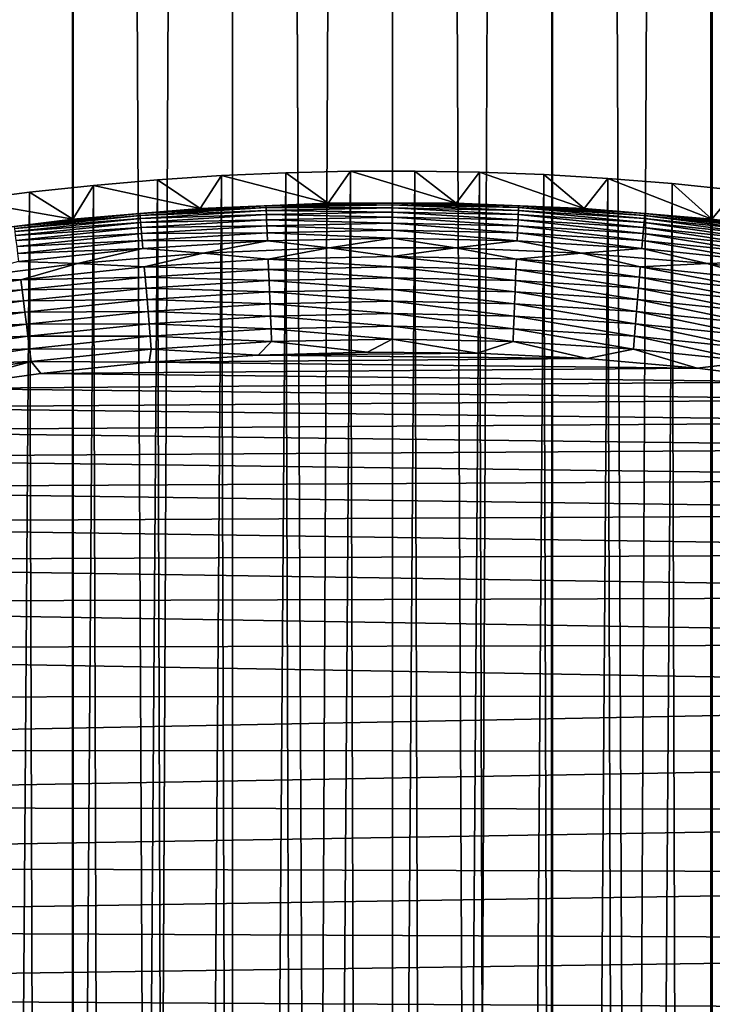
# Model space of a CAD drawing. Header units: millimetres. Extents: x -400 to 400, y -400 to 400.
# Tile 123 of 142: x -9 to 7, y 53 to 76. Entities that reach past the tile are written whole.
import ezdxf

# ---------------------------------------------------------------- set-up
doc = ezdxf.new("R2010")
doc.units = ezdxf.units.MM
doc.header["$LTSCALE"] = 33.374815
for name, color, linetype in [('1', 7, 'CONTINUOUS'), ('10', 7, 'CONTINUOUS'), ('11', 7, 'CONTINUOUS'), ('12', 7, 'CONTINUOUS'), ('2', 7, 'CONTINUOUS'), ('7', 7, 'CONTINUOUS'), ('9', 7, 'CONTINUOUS')]:
    doc.layers.add(name, color=color, linetype=linetype)

msp = doc.modelspace()

# ---------------------------------------------------------------- linework, layer by layer
at = {"layer": '1', "color": 253, "linetype": 'Continuous', "true_color": 0x98aaaf}
for points in [[(-11.204, 399.843, -0.963), (-7.492, -399.93, -0.928), (-7.467, 399.93, -0.928), (-11.204, 399.843, -0.963)], [(-7.492, -399.93, -0.928), (-3.754, -399.982, -0.907), (-7.467, 399.93, -0.928), (-7.492, -399.93, -0.928)], [(-7.467, 399.93, -0.928), (-3.754, -399.982, -0.907), (-3.729, 399.983, -0.907), (-7.467, 399.93, -0.928)], [(-3.754, -399.982, -0.907), (-0.013, -400, -0.9), (-3.729, 399.983, -0.907), (-3.754, -399.982, -0.907)], [(-0.013, -400, -0.9), (0.013, 400, -0.9), (-3.729, 399.983, -0.907), (-0.013, -400, -0.9)], [(3.728, -399.983, -0.907), (0.013, 400, -0.9), (-0.013, -400, -0.9), (3.728, -399.983, -0.907)], [(3.754, 399.982, -0.907), (0.013, 400, -0.9), (3.728, -399.983, -0.907), (3.754, 399.982, -0.907)], [(7.467, -399.93, -0.928), (3.754, 399.982, -0.907), (3.728, -399.983, -0.907), (7.467, -399.93, -0.928)], [(7.493, 399.93, -0.928), (3.754, 399.982, -0.907), (7.467, -399.93, -0.928), (7.493, 399.93, -0.928)], [(11.204, -399.843, -0.963), (7.493, 399.93, -0.928), (7.467, -399.93, -0.928), (11.204, -399.843, -0.963)], [(-11.23, -399.843, -0.963), (-7.492, -399.93, -0.928), (-11.204, 399.843, -0.963), (-11.23, -399.843, -0.963)]]:
    msp.add_3dface(points, dxfattribs=at)
at = {"layer": '10', "color": 254, "linetype": 'Continuous', "true_color": 0xcccccc}
for points in [[(-3.137, 67.928, 48.5), (-5.686, 67.762, 48.5), (4.558, 67.847, 48.5), (-3.137, 67.928, 48.5)], [(-0.578, 67.998, 48.5), (-3.137, 67.928, 48.5), (1.988, 67.971, 48.5), (-0.578, 67.998, 48.5)], [(1.988, 67.971, 48.5), (-3.137, 67.928, 48.5), (4.558, 67.847, 48.5), (1.988, 67.971, 48.5)], [(-5.686, 67.762, 48.5), (-8.222, 67.501, 48.5), (7.127, 67.626, 48.5), (-5.686, 67.762, 48.5)], [(4.558, 67.847, 48.5), (-5.686, 67.762, 48.5), (7.127, 67.626, 48.5), (4.558, 67.847, 48.5)], [(-8.222, 67.501, 48.5), (-10.741, 67.147, 48.5), (9.694, 67.306, 48.5), (-8.222, 67.501, 48.5)], [(7.127, 67.626, 48.5), (-8.222, 67.501, 48.5), (9.694, 67.306, 48.5), (7.127, 67.626, 48.5)], [(9.694, 67.306, 48.5), (-10.741, 67.147, 48.5), (12.253, 66.887, 48.5), (9.694, 67.306, 48.5)], [(-10.741, 67.147, 48.5), (-13.24, 66.699, 48.5), (12.253, 66.887, 48.5), (-10.741, 67.147, 48.5)], [(12.253, 66.887, 48.5), (-13.24, 66.699, 48.5), (14.802, 66.37, 48.5), (12.253, 66.887, 48.5)], [(-13.24, 66.699, 48.5), (-15.717, 66.159, 48.5), (14.802, 66.37, 48.5), (-13.24, 66.699, 48.5)], [(14.802, 66.37, 48.5), (-15.717, 66.159, 48.5), (17.337, 65.753, 48.5), (14.802, 66.37, 48.5)], [(-15.717, 66.159, 48.5), (-18.167, 65.529, 48.5), (17.337, 65.753, 48.5), (-15.717, 66.159, 48.5)], [(17.337, 65.753, 48.5), (-18.167, 65.529, 48.5), (19.854, 65.037, 48.5), (17.337, 65.753, 48.5)], [(-18.167, 65.529, 48.5), (-20.589, 64.808, 48.5), (19.854, 65.037, 48.5), (-18.167, 65.529, 48.5)], [(19.854, 65.037, 48.5), (-20.589, 64.808, 48.5), (22.35, 64.222, 48.5), (19.854, 65.037, 48.5)], [(-20.589, 64.808, 48.5), (-22.979, 64, 48.5), (22.35, 64.222, 48.5), (-20.589, 64.808, 48.5)], [(22.35, 64.222, 48.5), (-22.979, 64, 48.5), (24.821, 63.308, 48.5), (22.35, 64.222, 48.5)], [(-22.979, 64, 48.5), (-25.335, 63.105, 48.5), (24.821, 63.308, 48.5), (-22.979, 64, 48.5)], [(-25.335, 63.105, 48.5), (-27.653, 62.124, 48.5), (27.263, 62.296, 48.5), (-25.335, 63.105, 48.5)], [(24.821, 63.308, 48.5), (-25.335, 63.105, 48.5), (27.263, 62.296, 48.5), (24.821, 63.308, 48.5)], [(27.263, 62.296, 48.5), (-27.653, 62.124, 48.5), (29.673, 61.185, 48.5), (27.263, 62.296, 48.5)], [(-27.653, 62.124, 48.5), (-29.93, 61.059, 48.5), (29.673, 61.185, 48.5), (-27.653, 62.124, 48.5)], [(-29.93, 61.059, 48.5), (-32.165, 59.912, 48.5), (32.045, 59.976, 48.5), (-29.93, 61.059, 48.5)], [(29.673, 61.185, 48.5), (-29.93, 61.059, 48.5), (32.045, 59.976, 48.5), (29.673, 61.185, 48.5)], [(-32.165, 59.912, 48.5), (-34.354, 58.684, 48.5), (32.045, 59.976, 48.5), (-32.165, 59.912, 48.5)], [(32.045, 59.976, 48.5), (-34.354, 58.684, 48.5), (34.378, 58.67, 48.5), (32.045, 59.976, 48.5)], [(-34.354, 58.684, 48.5), (-36.495, 57.377, 48.5), (34.378, 58.67, 48.5), (-34.354, 58.684, 48.5)], [(34.378, 58.67, 48.5), (-36.495, 57.377, 48.5), (36.665, 57.269, 48.5), (34.378, 58.67, 48.5)], [(-36.495, 57.377, 48.5), (-38.585, 55.993, 48.5), (36.665, 57.269, 48.5), (-36.495, 57.377, 48.5)], [(36.665, 57.269, 48.5), (-38.585, 55.993, 48.5), (38.905, 55.771, 48.5), (36.665, 57.269, 48.5)], [(-38.585, 55.993, 48.5), (-40.622, 54.534, 48.5), (38.905, 55.771, 48.5), (-38.585, 55.993, 48.5)], [(38.905, 55.771, 48.5), (-40.622, 54.534, 48.5), (41.092, 54.18, 48.5), (38.905, 55.771, 48.5)], [(-40.622, 54.534, 48.5), (-42.603, 53, 48.5), (41.092, 54.18, 48.5), (-40.622, 54.534, 48.5)], [(41.092, 54.18, 48.5), (-42.603, 53, 48.5), (43.223, 52.496, 48.5), (41.092, 54.18, 48.5)], [(-42.603, 53, 48.5), (-44.526, 51.396, 48.5), (43.223, 52.496, 48.5), (-42.603, 53, 48.5)]]:
    msp.add_3dface(points, dxfattribs=at)
at = {"layer": '11', "color": 254, "linetype": 'Continuous', "true_color": 0xcccccc}
for points in [[(-7.364, 70.068, 47.496), (-5.8, 69.991, 47.697), (-4.424, 70.314, 47.496), (-7.364, 70.068, 47.496)], [(-5.8, 69.991, 47.697), (-2.902, 70.171, 47.697), (-4.424, 70.314, 47.496), (-5.8, 69.991, 47.697)], [(-4.424, 70.314, 47.496), (-2.902, 70.171, 47.697), (-1.475, 70.438, 47.496), (-4.424, 70.314, 47.496)], [(-2.902, 70.171, 47.697), (0, 70.231, 47.697), (-1.475, 70.438, 47.496), (-2.902, 70.171, 47.697)], [(-2.902, 70.171, 47.697), (0, 69.99, 47.879), (0, 70.231, 47.697), (-2.902, 70.171, 47.697)], [(-1.475, 70.438, 47.496), (0, 70.231, 47.697), (1.475, 70.438, 47.496), (-1.475, 70.438, 47.496)], [(0, 70.231, 47.697), (2.902, 70.171, 47.697), (1.475, 70.438, 47.496), (0, 70.231, 47.697)], [(0, 69.99, 47.879), (2.892, 69.93, 47.879), (0, 70.231, 47.697), (0, 69.99, 47.879)], [(0, 70.231, 47.697), (2.892, 69.93, 47.879), (2.902, 70.171, 47.697), (0, 70.231, 47.697)], [(1.475, 70.438, 47.496), (2.902, 70.171, 47.697), (4.424, 70.314, 47.496), (1.475, 70.438, 47.496)], [(2.902, 70.171, 47.697), (5.8, 69.991, 47.697), (4.424, 70.314, 47.496), (2.902, 70.171, 47.697)], [(4.424, 70.314, 47.496), (5.8, 69.991, 47.697), (7.364, 70.068, 47.496), (4.424, 70.314, 47.496)], [(-10.292, 69.698, 47.496), (-8.687, 69.691, 47.697), (-7.364, 70.068, 47.496), (-10.292, 69.698, 47.496)], [(-8.687, 69.691, 47.697), (-5.8, 69.991, 47.697), (-7.364, 70.068, 47.496), (-8.687, 69.691, 47.697)], [(-8.687, 69.691, 47.697), (-5.78, 69.751, 47.879), (-5.8, 69.991, 47.697), (-8.687, 69.691, 47.697)], [(-5.8, 69.991, 47.697), (-2.892, 69.93, 47.879), (-2.902, 70.171, 47.697), (-5.8, 69.991, 47.697)], [(-5.78, 69.751, 47.879), (-2.892, 69.93, 47.879), (-5.8, 69.991, 47.697), (-5.78, 69.751, 47.879)], [(-2.892, 69.93, 47.879), (0, 69.99, 47.879), (-2.902, 70.171, 47.697), (-2.892, 69.93, 47.879)], [(-2.892, 69.93, 47.879), (0, 69.734, 48.04), (0, 69.99, 47.879), (-2.892, 69.93, 47.879)], [(0, 69.734, 48.04), (2.882, 69.674, 48.04), (0, 69.99, 47.879), (0, 69.734, 48.04)], [(0, 69.99, 47.879), (2.882, 69.674, 48.04), (2.892, 69.93, 47.879), (0, 69.99, 47.879)], [(2.892, 69.93, 47.879), (5.78, 69.751, 47.879), (2.902, 70.171, 47.697), (2.892, 69.93, 47.879)], [(2.902, 70.171, 47.697), (5.78, 69.751, 47.879), (5.8, 69.991, 47.697), (2.902, 70.171, 47.697)], [(5.78, 69.751, 47.879), (8.657, 69.452, 47.879), (5.8, 69.991, 47.697), (5.78, 69.751, 47.879)], [(5.8, 69.991, 47.697), (8.687, 69.691, 47.697), (7.364, 70.068, 47.496), (5.8, 69.991, 47.697)], [(5.8, 69.991, 47.697), (8.657, 69.452, 47.879), (8.687, 69.691, 47.697), (5.8, 69.991, 47.697)], [(7.364, 70.068, 47.496), (8.687, 69.691, 47.697), (10.292, 69.698, 47.496), (7.364, 70.068, 47.496)], [(-5.78, 69.751, 47.879), (-2.882, 69.674, 48.04), (-2.892, 69.93, 47.879), (-5.78, 69.751, 47.879)], [(-2.882, 69.674, 48.04), (0, 69.734, 48.04), (-2.892, 69.93, 47.879), (-2.882, 69.674, 48.04)], [(2.882, 69.674, 48.04), (5.759, 69.496, 48.04), (2.892, 69.93, 47.879), (2.882, 69.674, 48.04)], [(2.892, 69.93, 47.879), (5.759, 69.496, 48.04), (5.78, 69.751, 47.879), (2.892, 69.93, 47.879)], [(-11.56, 69.273, 47.697), (-8.687, 69.691, 47.697), (-10.292, 69.698, 47.496), (-11.56, 69.273, 47.697)], [(-11.56, 69.273, 47.697), (-8.657, 69.452, 47.879), (-8.687, 69.691, 47.697), (-11.56, 69.273, 47.697)], [(-8.657, 69.452, 47.879), (-5.78, 69.751, 47.879), (-8.687, 69.691, 47.697), (-8.657, 69.452, 47.879)], [(-8.657, 69.452, 47.879), (-5.759, 69.496, 48.04), (-5.78, 69.751, 47.879), (-8.657, 69.452, 47.879)], [(-5.759, 69.496, 48.04), (-2.882, 69.674, 48.04), (-5.78, 69.751, 47.879), (-5.759, 69.496, 48.04)], [(-5.759, 69.496, 48.04), (-2.871, 69.406, 48.179), (-2.882, 69.674, 48.04), (-5.759, 69.496, 48.04)], [(-2.882, 69.674, 48.04), (0, 69.465, 48.179), (0, 69.734, 48.04), (-2.882, 69.674, 48.04)], [(-2.871, 69.406, 48.179), (0, 69.465, 48.179), (-2.882, 69.674, 48.04), (-2.871, 69.406, 48.179)], [(0, 69.465, 48.179), (2.871, 69.406, 48.179), (0, 69.734, 48.04), (0, 69.465, 48.179)], [(0, 69.734, 48.04), (2.871, 69.406, 48.179), (2.882, 69.674, 48.04), (0, 69.734, 48.04)], [(2.871, 69.406, 48.179), (5.736, 69.228, 48.179), (2.882, 69.674, 48.04), (2.871, 69.406, 48.179)], [(2.882, 69.674, 48.04), (5.736, 69.228, 48.179), (5.759, 69.496, 48.04), (2.882, 69.674, 48.04)], [(5.759, 69.496, 48.04), (8.626, 69.198, 48.04), (5.78, 69.751, 47.879), (5.759, 69.496, 48.04)], [(5.78, 69.751, 47.879), (8.626, 69.198, 48.04), (8.657, 69.452, 47.879), (5.78, 69.751, 47.879)], [(-11.52, 69.035, 47.879), (-8.657, 69.452, 47.879), (-11.56, 69.273, 47.697), (-11.52, 69.035, 47.879)], [(-11.52, 69.035, 47.879), (-8.626, 69.198, 48.04), (-8.657, 69.452, 47.879), (-11.52, 69.035, 47.879)], [(-8.626, 69.198, 48.04), (-5.759, 69.496, 48.04), (-8.657, 69.452, 47.879), (-8.626, 69.198, 48.04)], [(-8.626, 69.198, 48.04), (-5.736, 69.228, 48.179), (-5.759, 69.496, 48.04), (-8.626, 69.198, 48.04)], [(-5.736, 69.228, 48.179), (-2.871, 69.406, 48.179), (-5.759, 69.496, 48.04), (-5.736, 69.228, 48.179)], [(-5.736, 69.228, 48.179), (-2.859, 69.126, 48.293), (-2.871, 69.406, 48.179), (-5.736, 69.228, 48.179)], [(-2.871, 69.406, 48.179), (0, 69.185, 48.293), (0, 69.465, 48.179), (-2.871, 69.406, 48.179)], [(-2.859, 69.126, 48.293), (0, 69.185, 48.293), (-2.871, 69.406, 48.179), (-2.859, 69.126, 48.293)], [(0, 69.185, 48.293), (2.859, 69.126, 48.293), (0, 69.465, 48.179), (0, 69.185, 48.293)], [(0, 69.465, 48.179), (2.859, 69.126, 48.293), (2.871, 69.406, 48.179), (0, 69.465, 48.179)], [(2.859, 69.126, 48.293), (5.713, 68.949, 48.293), (2.871, 69.406, 48.179), (2.859, 69.126, 48.293)], [(2.871, 69.406, 48.179), (5.713, 68.949, 48.293), (5.736, 69.228, 48.179), (2.871, 69.406, 48.179)], [(5.736, 69.228, 48.179), (8.592, 68.932, 48.179), (5.759, 69.496, 48.04), (5.736, 69.228, 48.179)], [(5.759, 69.496, 48.04), (8.592, 68.932, 48.179), (8.626, 69.198, 48.04), (5.759, 69.496, 48.04)], [(-11.478, 68.783, 48.04), (-8.626, 69.198, 48.04), (-11.52, 69.035, 47.879), (-11.478, 68.783, 48.04)], [(-11.478, 68.783, 48.04), (-8.592, 68.932, 48.179), (-8.626, 69.198, 48.04), (-11.478, 68.783, 48.04)], [(-8.592, 68.932, 48.179), (-5.736, 69.228, 48.179), (-8.626, 69.198, 48.04), (-8.592, 68.932, 48.179)], [(-8.592, 68.932, 48.179), (-5.713, 68.949, 48.293), (-5.736, 69.228, 48.179), (-8.592, 68.932, 48.179)], [(-5.713, 68.949, 48.293), (-2.859, 69.126, 48.293), (-5.736, 69.228, 48.179), (-5.713, 68.949, 48.293)], [(-5.713, 68.949, 48.293), (-2.847, 68.838, 48.383), (-2.859, 69.126, 48.293), (-5.713, 68.949, 48.293)], [(-2.859, 69.126, 48.293), (0, 68.897, 48.383), (0, 69.185, 48.293), (-2.859, 69.126, 48.293)], [(-2.847, 68.838, 48.383), (0, 68.897, 48.383), (-2.859, 69.126, 48.293), (-2.847, 68.838, 48.383)], [(0, 68.897, 48.383), (2.847, 68.838, 48.383), (0, 69.185, 48.293), (0, 68.897, 48.383)], [(0, 69.185, 48.293), (2.847, 68.838, 48.383), (2.859, 69.126, 48.293), (0, 69.185, 48.293)], [(2.847, 68.838, 48.383), (5.689, 68.662, 48.383), (2.859, 69.126, 48.293), (2.847, 68.838, 48.383)], [(2.859, 69.126, 48.293), (5.689, 68.662, 48.383), (5.713, 68.949, 48.293), (2.859, 69.126, 48.293)], [(5.713, 68.949, 48.293), (8.558, 68.654, 48.293), (5.736, 69.228, 48.179), (5.713, 68.949, 48.293)], [(5.736, 69.228, 48.179), (8.558, 68.654, 48.293), (8.592, 68.932, 48.179), (5.736, 69.228, 48.179)], [(-11.434, 68.518, 48.179), (-8.592, 68.932, 48.179), (-11.478, 68.783, 48.04), (-11.434, 68.518, 48.179)], [(-11.434, 68.518, 48.179), (-8.558, 68.654, 48.293), (-8.592, 68.932, 48.179), (-11.434, 68.518, 48.179)], [(-8.558, 68.654, 48.293), (-5.713, 68.949, 48.293), (-8.592, 68.932, 48.179), (-8.558, 68.654, 48.293)], [(-8.558, 68.654, 48.293), (-5.689, 68.662, 48.383), (-5.713, 68.949, 48.293), (-8.558, 68.654, 48.293)], [(-5.689, 68.662, 48.383), (-2.847, 68.838, 48.383), (-5.713, 68.949, 48.293), (-5.689, 68.662, 48.383)], [(-5.689, 68.662, 48.383), (-2.835, 68.543, 48.448), (-2.847, 68.838, 48.383), (-5.689, 68.662, 48.383)], [(-2.847, 68.838, 48.383), (0, 68.602, 48.448), (0, 68.897, 48.383), (-2.847, 68.838, 48.383)], [(-2.835, 68.543, 48.448), (0, 68.602, 48.448), (-2.847, 68.838, 48.383), (-2.835, 68.543, 48.448)], [(0, 68.602, 48.448), (2.835, 68.543, 48.448), (0, 68.897, 48.383), (0, 68.602, 48.448)], [(0, 68.897, 48.383), (2.835, 68.543, 48.448), (2.847, 68.838, 48.383), (0, 68.897, 48.383)], [(2.835, 68.543, 48.448), (5.665, 68.367, 48.448), (2.847, 68.838, 48.383), (2.835, 68.543, 48.448)], [(2.847, 68.838, 48.383), (5.665, 68.367, 48.448), (5.689, 68.662, 48.383), (2.847, 68.838, 48.383)], [(5.689, 68.662, 48.383), (8.522, 68.368, 48.383), (5.713, 68.949, 48.293), (5.689, 68.662, 48.383)], [(5.713, 68.949, 48.293), (8.522, 68.368, 48.383), (8.558, 68.654, 48.293), (5.713, 68.949, 48.293)], [(-11.388, 68.242, 48.293), (-8.558, 68.654, 48.293), (-11.434, 68.518, 48.179), (-11.388, 68.242, 48.293)], [(-11.388, 68.242, 48.293), (-8.522, 68.368, 48.383), (-8.558, 68.654, 48.293), (-11.388, 68.242, 48.293)], [(-8.522, 68.368, 48.383), (-5.689, 68.662, 48.383), (-8.558, 68.654, 48.293), (-8.522, 68.368, 48.383)], [(-8.522, 68.368, 48.383), (-5.665, 68.367, 48.448), (-5.689, 68.662, 48.383), (-8.522, 68.368, 48.383)], [(-5.665, 68.367, 48.448), (-2.835, 68.543, 48.448), (-5.689, 68.662, 48.383), (-5.665, 68.367, 48.448)], [(5.665, 68.367, 48.448), (8.486, 68.075, 48.448), (5.689, 68.662, 48.383), (5.665, 68.367, 48.448)], [(5.689, 68.662, 48.383), (8.486, 68.075, 48.448), (8.522, 68.368, 48.383), (5.689, 68.662, 48.383)], [(-5.665, 68.367, 48.448), (-2.823, 68.244, 48.487), (-2.835, 68.543, 48.448), (-5.665, 68.367, 48.448)], [(-2.835, 68.543, 48.448), (0, 68.302, 48.487), (0, 68.602, 48.448), (-2.835, 68.543, 48.448)], [(-2.823, 68.244, 48.487), (0, 68.302, 48.487), (-2.835, 68.543, 48.448), (-2.823, 68.244, 48.487)], [(0, 68.302, 48.487), (2.823, 68.244, 48.487), (0, 68.602, 48.448), (0, 68.302, 48.487)], [(0, 68.602, 48.448), (2.823, 68.244, 48.487), (2.835, 68.543, 48.448), (0, 68.602, 48.448)], [(2.823, 68.244, 48.487), (5.64, 68.069, 48.487), (2.835, 68.543, 48.448), (2.823, 68.244, 48.487)], [(2.835, 68.543, 48.448), (5.64, 68.069, 48.487), (5.665, 68.367, 48.448), (2.835, 68.543, 48.448)], [(-11.34, 67.957, 48.383), (-8.522, 68.368, 48.383), (-11.388, 68.242, 48.293), (-11.34, 67.957, 48.383)], [(-11.34, 67.957, 48.383), (-8.486, 68.075, 48.448), (-8.522, 68.368, 48.383), (-11.34, 67.957, 48.383)], [(-8.486, 68.075, 48.448), (-5.665, 68.367, 48.448), (-8.522, 68.368, 48.383), (-8.486, 68.075, 48.448)], [(-8.486, 68.075, 48.448), (-5.64, 68.069, 48.487), (-5.665, 68.367, 48.448), (-8.486, 68.075, 48.448)], [(-5.64, 68.069, 48.487), (-2.823, 68.244, 48.487), (-5.665, 68.367, 48.448), (-5.64, 68.069, 48.487)], [(-5.64, 68.069, 48.487), (-3.137, 67.928, 48.5), (-2.823, 68.244, 48.487), (-5.64, 68.069, 48.487)], [(-3.137, 67.928, 48.5), (-0.578, 67.998, 48.5), (-2.823, 68.244, 48.487), (-3.137, 67.928, 48.5)], [(-2.823, 68.244, 48.487), (-0.578, 67.998, 48.5), (0, 68.302, 48.487), (-2.823, 68.244, 48.487)], [(-0.578, 67.998, 48.5), (1.988, 67.971, 48.5), (0, 68.302, 48.487), (-0.578, 67.998, 48.5)], [(0, 68.302, 48.487), (1.988, 67.971, 48.5), (2.823, 68.244, 48.487), (0, 68.302, 48.487)], [(1.988, 67.971, 48.5), (4.558, 67.847, 48.5), (2.823, 68.244, 48.487), (1.988, 67.971, 48.5)], [(2.823, 68.244, 48.487), (4.558, 67.847, 48.5), (5.64, 68.069, 48.487), (2.823, 68.244, 48.487)], [(5.64, 68.069, 48.487), (8.448, 67.777, 48.487), (5.665, 68.367, 48.448), (5.64, 68.069, 48.487)], [(5.665, 68.367, 48.448), (8.448, 67.777, 48.487), (8.486, 68.075, 48.448), (5.665, 68.367, 48.448)], [(-11.291, 67.666, 48.448), (-8.486, 68.075, 48.448), (-11.34, 67.957, 48.383), (-11.291, 67.666, 48.448)], [(-11.291, 67.666, 48.448), (-8.448, 67.777, 48.487), (-8.486, 68.075, 48.448), (-11.291, 67.666, 48.448)], [(-8.448, 67.777, 48.487), (-5.64, 68.069, 48.487), (-8.486, 68.075, 48.448), (-8.448, 67.777, 48.487)], [(-8.448, 67.777, 48.487), (-5.686, 67.762, 48.5), (-5.64, 68.069, 48.487), (-8.448, 67.777, 48.487)], [(-5.686, 67.762, 48.5), (-3.137, 67.928, 48.5), (-5.64, 68.069, 48.487), (-5.686, 67.762, 48.5)], [(4.558, 67.847, 48.5), (7.127, 67.626, 48.5), (5.64, 68.069, 48.487), (4.558, 67.847, 48.5)], [(5.64, 68.069, 48.487), (7.127, 67.626, 48.5), (8.448, 67.777, 48.487), (5.64, 68.069, 48.487)], [(-11.242, 67.37, 48.487), (-8.448, 67.777, 48.487), (-11.291, 67.666, 48.448), (-11.242, 67.37, 48.487)], [(-11.242, 67.37, 48.487), (-10.741, 67.147, 48.5), (-8.448, 67.777, 48.487), (-11.242, 67.37, 48.487)], [(-10.741, 67.147, 48.5), (-8.222, 67.501, 48.5), (-8.448, 67.777, 48.487), (-10.741, 67.147, 48.5)], [(-8.222, 67.501, 48.5), (-5.686, 67.762, 48.5), (-8.448, 67.777, 48.487), (-8.222, 67.501, 48.5)], [(7.127, 67.626, 48.5), (9.694, 67.306, 48.5), (8.448, 67.777, 48.487), (7.127, 67.626, 48.5)]]:
    msp.add_3dface(points, dxfattribs=at)
at = {"layer": '12', "color": 254, "linetype": 'Continuous', "true_color": 0xcccccc}
for points in [[(-2.954, 71.421, 45.36), (-4.49, 71.359, 45.061), (-5.903, 71.238, 45.36), (-2.954, 71.421, 45.36)], [(-2.954, 71.421, 45.36), (-5.903, 71.238, 45.36), (-2.952, 71.377, 45.659), (-2.954, 71.421, 45.36)], [(-5.903, 71.238, 45.36), (-5.899, 71.194, 45.659), (-2.952, 71.377, 45.659), (-5.903, 71.238, 45.36)], [(-5.899, 71.194, 45.659), (-2.949, 71.307, 45.953), (-2.952, 71.377, 45.659), (-5.899, 71.194, 45.659)], [(-1.497, 71.484, 45.061), (-4.49, 71.359, 45.061), (-2.954, 71.421, 45.36), (-1.497, 71.484, 45.061)], [(0, 71.482, 45.36), (-1.497, 71.484, 45.061), (-2.954, 71.421, 45.36), (0, 71.482, 45.36)], [(0, 71.482, 45.36), (-2.954, 71.421, 45.36), (0, 71.438, 45.659), (0, 71.482, 45.36)], [(-2.954, 71.421, 45.36), (-2.952, 71.377, 45.659), (0, 71.438, 45.659), (-2.954, 71.421, 45.36)], [(-2.952, 71.377, 45.659), (0, 71.368, 45.953), (0, 71.438, 45.659), (-2.952, 71.377, 45.659)], [(-2.949, 71.307, 45.953), (0, 71.368, 45.953), (-2.952, 71.377, 45.659), (-2.949, 71.307, 45.953)], [(1.497, 71.484, 45.061), (-1.497, 71.484, 45.061), (0, 71.482, 45.36), (1.497, 71.484, 45.061)], [(2.954, 71.421, 45.36), (1.497, 71.484, 45.061), (0, 71.482, 45.36), (2.954, 71.421, 45.36)], [(2.954, 71.421, 45.36), (0, 71.482, 45.36), (2.952, 71.377, 45.659), (2.954, 71.421, 45.36)], [(0, 71.482, 45.36), (0, 71.438, 45.659), (2.952, 71.377, 45.659), (0, 71.482, 45.36)], [(0, 71.368, 45.953), (2.949, 71.307, 45.953), (0, 71.438, 45.659), (0, 71.368, 45.953)], [(0, 71.438, 45.659), (2.949, 71.307, 45.953), (2.952, 71.377, 45.659), (0, 71.438, 45.659)], [(4.49, 71.359, 45.061), (1.497, 71.484, 45.061), (2.954, 71.421, 45.36), (4.49, 71.359, 45.061)], [(2.949, 71.307, 45.953), (5.894, 71.124, 45.953), (2.952, 71.377, 45.659), (2.949, 71.307, 45.953)], [(2.954, 71.421, 45.36), (2.952, 71.377, 45.659), (5.899, 71.194, 45.659), (2.954, 71.421, 45.36)], [(2.952, 71.377, 45.659), (5.894, 71.124, 45.953), (5.899, 71.194, 45.659), (2.952, 71.377, 45.659)], [(5.903, 71.238, 45.36), (4.49, 71.359, 45.061), (2.954, 71.421, 45.36), (5.903, 71.238, 45.36)], [(5.903, 71.238, 45.36), (2.954, 71.421, 45.36), (5.899, 71.194, 45.659), (5.903, 71.238, 45.36)], [(-5.903, 71.238, 45.36), (-7.474, 71.108, 45.061), (-8.842, 70.933, 45.36), (-5.903, 71.238, 45.36)], [(-5.903, 71.238, 45.36), (-8.842, 70.933, 45.36), (-5.899, 71.194, 45.659), (-5.903, 71.238, 45.36)], [(-8.842, 70.933, 45.36), (-8.836, 70.889, 45.659), (-5.899, 71.194, 45.659), (-8.842, 70.933, 45.36)], [(-8.836, 70.889, 45.659), (-5.894, 71.124, 45.953), (-5.899, 71.194, 45.659), (-8.836, 70.889, 45.659)], [(-4.49, 71.359, 45.061), (-7.474, 71.108, 45.061), (-5.903, 71.238, 45.36), (-4.49, 71.359, 45.061)], [(-5.894, 71.124, 45.953), (-2.949, 71.307, 45.953), (-5.899, 71.194, 45.659), (-5.894, 71.124, 45.953)], [(-5.894, 71.124, 45.953), (-2.945, 71.212, 46.24), (-2.949, 71.307, 45.953), (-5.894, 71.124, 45.953)], [(-5.886, 71.03, 46.24), (-2.945, 71.212, 46.24), (-5.894, 71.124, 45.953), (-5.886, 71.03, 46.24)], [(-5.886, 71.03, 46.24), (-2.94, 71.093, 46.518), (-2.945, 71.212, 46.24), (-5.886, 71.03, 46.24)], [(-2.949, 71.307, 45.953), (0, 71.273, 46.24), (0, 71.368, 45.953), (-2.949, 71.307, 45.953)], [(-2.945, 71.212, 46.24), (0, 71.273, 46.24), (-2.949, 71.307, 45.953), (-2.945, 71.212, 46.24)], [(-2.945, 71.212, 46.24), (0, 71.154, 46.518), (0, 71.273, 46.24), (-2.945, 71.212, 46.24)], [(-2.94, 71.093, 46.518), (0, 71.154, 46.518), (-2.945, 71.212, 46.24), (-2.94, 71.093, 46.518)], [(-2.94, 71.093, 46.518), (0, 71.011, 46.785), (0, 71.154, 46.518), (-2.94, 71.093, 46.518)], [(0, 71.273, 46.24), (2.945, 71.212, 46.24), (0, 71.368, 45.953), (0, 71.273, 46.24)], [(0, 71.368, 45.953), (2.945, 71.212, 46.24), (2.949, 71.307, 45.953), (0, 71.368, 45.953)], [(0, 71.154, 46.518), (2.94, 71.093, 46.518), (0, 71.273, 46.24), (0, 71.154, 46.518)], [(0, 71.273, 46.24), (2.94, 71.093, 46.518), (2.945, 71.212, 46.24), (0, 71.273, 46.24)], [(0, 71.011, 46.785), (2.935, 70.95, 46.785), (0, 71.154, 46.518), (0, 71.011, 46.785)], [(0, 71.154, 46.518), (2.935, 70.95, 46.785), (2.94, 71.093, 46.518), (0, 71.154, 46.518)], [(2.94, 71.093, 46.518), (5.876, 70.911, 46.518), (2.945, 71.212, 46.24), (2.94, 71.093, 46.518)], [(2.945, 71.212, 46.24), (5.886, 71.03, 46.24), (2.949, 71.307, 45.953), (2.945, 71.212, 46.24)], [(2.945, 71.212, 46.24), (5.876, 70.911, 46.518), (5.886, 71.03, 46.24), (2.945, 71.212, 46.24)], [(2.949, 71.307, 45.953), (5.886, 71.03, 46.24), (5.894, 71.124, 45.953), (2.949, 71.307, 45.953)], [(7.474, 71.108, 45.061), (4.49, 71.359, 45.061), (5.903, 71.238, 45.36), (7.474, 71.108, 45.061)], [(5.894, 71.124, 45.953), (8.828, 70.82, 45.953), (5.899, 71.194, 45.659), (5.894, 71.124, 45.953)], [(5.903, 71.238, 45.36), (5.899, 71.194, 45.659), (8.836, 70.889, 45.659), (5.903, 71.238, 45.36)], [(5.899, 71.194, 45.659), (8.828, 70.82, 45.953), (8.836, 70.889, 45.659), (5.899, 71.194, 45.659)], [(8.842, 70.933, 45.36), (7.474, 71.108, 45.061), (5.903, 71.238, 45.36), (8.842, 70.933, 45.36)], [(8.842, 70.933, 45.36), (5.903, 71.238, 45.36), (8.836, 70.889, 45.659), (8.842, 70.933, 45.36)], [(-7.474, 71.108, 45.061), (-10.445, 70.733, 45.061), (-8.842, 70.933, 45.36), (-7.474, 71.108, 45.061)], [(-8.828, 70.82, 45.953), (-5.894, 71.124, 45.953), (-8.836, 70.889, 45.659), (-8.828, 70.82, 45.953)], [(-8.828, 70.82, 45.953), (-5.886, 71.03, 46.24), (-5.894, 71.124, 45.953), (-8.828, 70.82, 45.953)], [(-8.816, 70.726, 46.24), (-5.886, 71.03, 46.24), (-8.828, 70.82, 45.953), (-8.816, 70.726, 46.24)], [(-8.816, 70.726, 46.24), (-5.876, 70.911, 46.518), (-5.886, 71.03, 46.24), (-8.816, 70.726, 46.24)], [(-8.801, 70.607, 46.518), (-5.876, 70.911, 46.518), (-8.816, 70.726, 46.24), (-8.801, 70.607, 46.518)], [(-8.801, 70.607, 46.518), (-5.864, 70.769, 46.785), (-5.876, 70.911, 46.518), (-8.801, 70.607, 46.518)], [(-5.876, 70.911, 46.518), (-2.94, 71.093, 46.518), (-5.886, 71.03, 46.24), (-5.876, 70.911, 46.518)], [(-5.876, 70.911, 46.518), (-2.935, 70.95, 46.785), (-2.94, 71.093, 46.518), (-5.876, 70.911, 46.518)], [(-5.864, 70.769, 46.785), (-2.935, 70.95, 46.785), (-5.876, 70.911, 46.518), (-5.864, 70.769, 46.785)], [(-5.864, 70.769, 46.785), (-2.928, 70.785, 47.038), (-2.935, 70.95, 46.785), (-5.864, 70.769, 46.785)], [(-2.935, 70.95, 46.785), (0, 71.011, 46.785), (-2.94, 71.093, 46.518), (-2.935, 70.95, 46.785)], [(-2.935, 70.95, 46.785), (0, 70.846, 47.038), (0, 71.011, 46.785), (-2.935, 70.95, 46.785)], [(-2.928, 70.785, 47.038), (0, 70.846, 47.038), (-2.935, 70.95, 46.785), (-2.928, 70.785, 47.038)], [(0, 70.846, 47.038), (2.928, 70.785, 47.038), (0, 71.011, 46.785), (0, 70.846, 47.038)], [(0, 71.011, 46.785), (2.928, 70.785, 47.038), (2.935, 70.95, 46.785), (0, 71.011, 46.785)], [(2.928, 70.785, 47.038), (5.85, 70.604, 47.038), (2.935, 70.95, 46.785), (2.928, 70.785, 47.038)], [(2.935, 70.95, 46.785), (5.864, 70.769, 46.785), (2.94, 71.093, 46.518), (2.935, 70.95, 46.785)], [(2.935, 70.95, 46.785), (5.85, 70.604, 47.038), (5.864, 70.769, 46.785), (2.935, 70.95, 46.785)], [(2.94, 71.093, 46.518), (5.864, 70.769, 46.785), (5.876, 70.911, 46.518), (2.94, 71.093, 46.518)], [(5.864, 70.769, 46.785), (8.784, 70.466, 46.785), (5.876, 70.911, 46.518), (5.864, 70.769, 46.785)], [(5.876, 70.911, 46.518), (8.801, 70.607, 46.518), (5.886, 71.03, 46.24), (5.876, 70.911, 46.518)], [(5.876, 70.911, 46.518), (8.784, 70.466, 46.785), (8.801, 70.607, 46.518), (5.876, 70.911, 46.518)], [(5.886, 71.03, 46.24), (8.816, 70.726, 46.24), (5.894, 71.124, 45.953), (5.886, 71.03, 46.24)], [(5.886, 71.03, 46.24), (8.801, 70.607, 46.518), (8.816, 70.726, 46.24), (5.886, 71.03, 46.24)], [(5.894, 71.124, 45.953), (8.816, 70.726, 46.24), (8.828, 70.82, 45.953), (5.894, 71.124, 45.953)], [(10.445, 70.733, 45.061), (7.474, 71.108, 45.061), (8.842, 70.933, 45.36), (10.445, 70.733, 45.061)], [(-8.784, 70.466, 46.785), (-5.864, 70.769, 46.785), (-8.801, 70.607, 46.518), (-8.784, 70.466, 46.785)], [(-8.784, 70.466, 46.785), (-5.85, 70.604, 47.038), (-5.864, 70.769, 46.785), (-8.784, 70.466, 46.785)], [(-5.85, 70.604, 47.038), (-2.928, 70.785, 47.038), (-5.864, 70.769, 46.785), (-5.85, 70.604, 47.038)], [(-5.85, 70.604, 47.038), (-2.92, 70.599, 47.276), (-2.928, 70.785, 47.038), (-5.85, 70.604, 47.038)], [(-2.928, 70.785, 47.038), (0, 70.66, 47.276), (0, 70.846, 47.038), (-2.928, 70.785, 47.038)], [(-2.92, 70.599, 47.276), (0, 70.66, 47.276), (-2.928, 70.785, 47.038), (-2.92, 70.599, 47.276)], [(0, 70.66, 47.276), (2.92, 70.599, 47.276), (0, 70.846, 47.038), (0, 70.66, 47.276)], [(0, 70.846, 47.038), (2.92, 70.599, 47.276), (2.928, 70.785, 47.038), (0, 70.846, 47.038)], [(2.92, 70.599, 47.276), (5.835, 70.418, 47.276), (2.928, 70.785, 47.038), (2.92, 70.599, 47.276)], [(2.928, 70.785, 47.038), (5.835, 70.418, 47.276), (5.85, 70.604, 47.038), (2.928, 70.785, 47.038)], [(5.85, 70.604, 47.038), (8.763, 70.302, 47.038), (5.864, 70.769, 46.785), (5.85, 70.604, 47.038)], [(5.864, 70.769, 46.785), (8.763, 70.302, 47.038), (8.784, 70.466, 46.785), (5.864, 70.769, 46.785)], [(-8.763, 70.302, 47.038), (-5.85, 70.604, 47.038), (-8.784, 70.466, 46.785), (-8.763, 70.302, 47.038)], [(-8.763, 70.302, 47.038), (-5.835, 70.418, 47.276), (-5.85, 70.604, 47.038), (-8.763, 70.302, 47.038)], [(-5.835, 70.418, 47.276), (-2.92, 70.599, 47.276), (-5.85, 70.604, 47.038), (-5.835, 70.418, 47.276)], [(-5.835, 70.418, 47.276), (-4.424, 70.314, 47.496), (-2.92, 70.599, 47.276), (-5.835, 70.418, 47.276)], [(-4.424, 70.314, 47.496), (-1.475, 70.438, 47.496), (-2.92, 70.599, 47.276), (-4.424, 70.314, 47.496)], [(-2.92, 70.599, 47.276), (-1.475, 70.438, 47.496), (0, 70.66, 47.276), (-2.92, 70.599, 47.276)], [(-1.475, 70.438, 47.496), (1.475, 70.438, 47.496), (0, 70.66, 47.276), (-1.475, 70.438, 47.496)], [(0, 70.66, 47.276), (1.475, 70.438, 47.496), (2.92, 70.599, 47.276), (0, 70.66, 47.276)], [(1.475, 70.438, 47.496), (4.424, 70.314, 47.496), (2.92, 70.599, 47.276), (1.475, 70.438, 47.496)], [(2.92, 70.599, 47.276), (4.424, 70.314, 47.496), (5.835, 70.418, 47.276), (2.92, 70.599, 47.276)], [(5.835, 70.418, 47.276), (8.74, 70.117, 47.276), (5.85, 70.604, 47.038), (5.835, 70.418, 47.276)], [(5.85, 70.604, 47.038), (8.74, 70.117, 47.276), (8.763, 70.302, 47.038), (5.85, 70.604, 47.038)], [(-8.74, 70.117, 47.276), (-5.835, 70.418, 47.276), (-8.763, 70.302, 47.038), (-8.74, 70.117, 47.276)], [(-8.74, 70.117, 47.276), (-7.364, 70.068, 47.496), (-5.835, 70.418, 47.276), (-8.74, 70.117, 47.276)], [(-7.364, 70.068, 47.496), (-4.424, 70.314, 47.496), (-5.835, 70.418, 47.276), (-7.364, 70.068, 47.496)], [(4.424, 70.314, 47.496), (7.364, 70.068, 47.496), (5.835, 70.418, 47.276), (4.424, 70.314, 47.496)], [(5.835, 70.418, 47.276), (7.364, 70.068, 47.496), (8.74, 70.117, 47.276), (5.835, 70.418, 47.276)], [(-10.292, 69.698, 47.496), (-7.364, 70.068, 47.496), (-8.74, 70.117, 47.276), (-10.292, 69.698, 47.496)], [(7.364, 70.068, 47.496), (10.292, 69.698, 47.496), (8.74, 70.117, 47.276), (7.364, 70.068, 47.496)]]:
    msp.add_3dface(points, dxfattribs=at)
at = {"layer": '2', "color": 253, "linetype": 'Continuous', "true_color": 0x98aaaf}
for points in [[(-11.186, 399.843, -2.463), (-7.455, 399.93, -2.428), (-11.212, -399.843, -2.463), (-11.186, 399.843, -2.463)], [(-11.212, -399.843, -2.463), (-7.455, 399.93, -2.428), (-7.481, -399.93, -2.428), (-11.212, -399.843, -2.463)], [(-7.455, 399.93, -2.428), (-3.723, 399.983, -2.407), (-7.481, -399.93, -2.428), (-7.455, 399.93, -2.428)], [(-7.481, -399.93, -2.428), (-3.723, 399.983, -2.407), (-3.748, -399.982, -2.407), (-7.481, -399.93, -2.428)], [(-3.723, 399.983, -2.407), (0.013, 400, -2.4), (-3.748, -399.982, -2.407), (-3.723, 399.983, -2.407)], [(-3.748, -399.982, -2.407), (0.013, 400, -2.4), (-0.013, -400, -2.4), (-3.748, -399.982, -2.407)], [(-0.013, -400, -2.4), (0.013, 400, -2.4), (3.735, 399.983, -2.407), (-0.013, -400, -2.4)], [(3.715, -399.983, -2.407), (-0.013, -400, -2.4), (3.735, 399.983, -2.407), (3.715, -399.983, -2.407)], [(7.457, 399.93, -2.428), (3.715, -399.983, -2.407), (3.735, 399.983, -2.407), (7.457, 399.93, -2.428)], [(7.44, -399.931, -2.428), (3.715, -399.983, -2.407), (7.457, 399.93, -2.428), (7.44, -399.931, -2.428)], [(11.18, 399.843, -2.462), (7.44, -399.931, -2.428), (7.457, 399.93, -2.428), (11.18, 399.843, -2.462)], [(11.163, -399.844, -2.463), (7.44, -399.931, -2.428), (11.18, 399.843, -2.462), (11.163, -399.844, -2.463)]]:
    msp.add_3dface(points, dxfattribs=at)
at = {"layer": '7', "color": 254, "linetype": 'Continuous', "true_color": 0xcccccc}
for points in [[(-3.991, 72.124, 2.991), (-5.493, 72.025, 2.982), (-4.49, 71.359, 45.061), (-3.991, 72.124, 2.991)], [(-1.497, 71.484, 45.061), (-3.991, 72.124, 2.991), (-4.49, 71.359, 45.061), (-1.497, 71.484, 45.061)], [(-2.486, 72.191, 2.996), (-3.991, 72.124, 2.991), (-1.497, 71.484, 45.061), (-2.486, 72.191, 2.996)], [(-0.979, 72.227, 2.999), (-2.486, 72.191, 2.996), (-1.497, 71.484, 45.061), (-0.979, 72.227, 2.999)], [(1.497, 71.484, 45.061), (-0.979, 72.227, 2.999), (-1.497, 71.484, 45.061), (1.497, 71.484, 45.061)], [(0.528, 72.232, 3), (-0.979, 72.227, 2.999), (1.497, 71.484, 45.061), (0.528, 72.232, 3)], [(2.036, 72.205, 2.997), (0.528, 72.232, 3), (1.497, 71.484, 45.061), (2.036, 72.205, 2.997)], [(4.49, 71.359, 45.061), (2.036, 72.205, 2.997), (1.497, 71.484, 45.061), (4.49, 71.359, 45.061)], [(3.542, 72.147, 2.993), (2.036, 72.205, 2.997), (4.49, 71.359, 45.061), (3.542, 72.147, 2.993)], [(5.044, 72.058, 2.985), (3.542, 72.147, 2.993), (4.49, 71.359, 45.061), (5.044, 72.058, 2.985)], [(-6.99, 71.895, 2.971), (-8.485, 71.735, 2.958), (-7.474, 71.108, 45.061), (-6.99, 71.895, 2.971)], [(-4.49, 71.359, 45.061), (-6.99, 71.895, 2.971), (-7.474, 71.108, 45.061), (-4.49, 71.359, 45.061)], [(-5.493, 72.025, 2.982), (-6.99, 71.895, 2.971), (-4.49, 71.359, 45.061), (-5.493, 72.025, 2.982)], [(7.474, 71.108, 45.061), (5.044, 72.058, 2.985), (4.49, 71.359, 45.061), (7.474, 71.108, 45.061)], [(6.542, 71.938, 2.975), (5.044, 72.058, 2.985), (7.474, 71.108, 45.061), (6.542, 71.938, 2.975)], [(8.036, 71.786, 2.962), (6.542, 71.938, 2.975), (7.474, 71.108, 45.061), (8.036, 71.786, 2.962)], [(-8.485, 71.735, 2.958), (-9.977, 71.543, 2.941), (-7.474, 71.108, 45.061), (-8.485, 71.735, 2.958)], [(10.445, 70.733, 45.061), (8.036, 71.786, 2.962), (7.474, 71.108, 45.061), (10.445, 70.733, 45.061)], [(-7.474, 71.108, 45.061), (-9.977, 71.543, 2.941), (-10.445, 70.733, 45.061), (-7.474, 71.108, 45.061)]]:
    msp.add_3dface(points, dxfattribs=at)
at = {"layer": '9', "color": 254, "linetype": 'Continuous', "true_color": 0xcccccc}
for points in [[(-5.493, 72.025, 2.982), (-3.991, 72.124, 2.991), (-5.036, -72.058, 2.985), (-5.493, 72.025, 2.982)], [(-3.991, 72.124, 2.991), (-3.534, -72.148, 2.993), (-5.036, -72.058, 2.985), (-3.991, 72.124, 2.991)], [(-3.991, 72.124, 2.991), (-2.486, 72.191, 2.996), (-3.534, -72.148, 2.993), (-3.991, 72.124, 2.991)], [(-2.486, 72.191, 2.996), (-2.03, -72.205, 2.997), (-3.534, -72.148, 2.993), (-2.486, 72.191, 2.996)], [(-2.486, 72.191, 2.996), (-0.979, 72.227, 2.999), (-2.03, -72.205, 2.997), (-2.486, 72.191, 2.996)], [(-0.979, 72.227, 2.999), (-0.525, -72.232, 3), (-2.03, -72.205, 2.997), (-0.979, 72.227, 2.999)], [(-0.979, 72.227, 2.999), (0.528, 72.232, 3), (-0.525, -72.232, 3), (-0.979, 72.227, 2.999)], [(0.528, 72.232, 3), (0.981, -72.227, 2.999), (-0.525, -72.232, 3), (0.528, 72.232, 3)], [(0.528, 72.232, 3), (2.036, 72.205, 2.997), (0.981, -72.227, 2.999), (0.528, 72.232, 3)], [(2.036, 72.205, 2.997), (2.486, -72.191, 2.996), (0.981, -72.227, 2.999), (2.036, 72.205, 2.997)], [(2.036, 72.205, 2.997), (3.542, 72.147, 2.993), (2.486, -72.191, 2.996), (2.036, 72.205, 2.997)], [(3.542, 72.147, 2.993), (3.989, -72.124, 2.991), (2.486, -72.191, 2.996), (3.542, 72.147, 2.993)], [(3.542, 72.147, 2.993), (5.044, 72.058, 2.985), (3.989, -72.124, 2.991), (3.542, 72.147, 2.993)], [(-8.485, 71.735, 2.958), (-6.99, 71.895, 2.971), (-8.035, -71.786, 2.962), (-8.485, 71.735, 2.958)], [(-6.99, 71.895, 2.971), (-6.537, -71.938, 2.975), (-8.035, -71.786, 2.962), (-6.99, 71.895, 2.971)], [(-6.99, 71.895, 2.971), (-5.493, 72.025, 2.982), (-6.537, -71.938, 2.975), (-6.99, 71.895, 2.971)], [(-5.493, 72.025, 2.982), (-5.036, -72.058, 2.985), (-6.537, -71.938, 2.975), (-5.493, 72.025, 2.982)], [(5.044, 72.058, 2.985), (5.491, -72.025, 2.982), (3.989, -72.124, 2.991), (5.044, 72.058, 2.985)], [(5.044, 72.058, 2.985), (6.542, 71.938, 2.975), (5.491, -72.025, 2.982), (5.044, 72.058, 2.985)], [(6.542, 71.938, 2.975), (6.991, -71.895, 2.971), (5.491, -72.025, 2.982), (6.542, 71.938, 2.975)], [(6.542, 71.938, 2.975), (8.036, 71.786, 2.962), (6.991, -71.895, 2.971), (6.542, 71.938, 2.975)], [(-9.977, 71.543, 2.941), (-8.485, 71.735, 2.958), (-9.529, -71.604, 2.946), (-9.977, 71.543, 2.941)], [(-8.485, 71.735, 2.958), (-8.035, -71.786, 2.962), (-9.529, -71.604, 2.946), (-8.485, 71.735, 2.958)], [(8.036, 71.786, 2.962), (8.488, -71.734, 2.958), (6.991, -71.895, 2.971), (8.036, 71.786, 2.962)]]:
    msp.add_3dface(points, dxfattribs=at)

doc.saveas('drawing.dxf')
